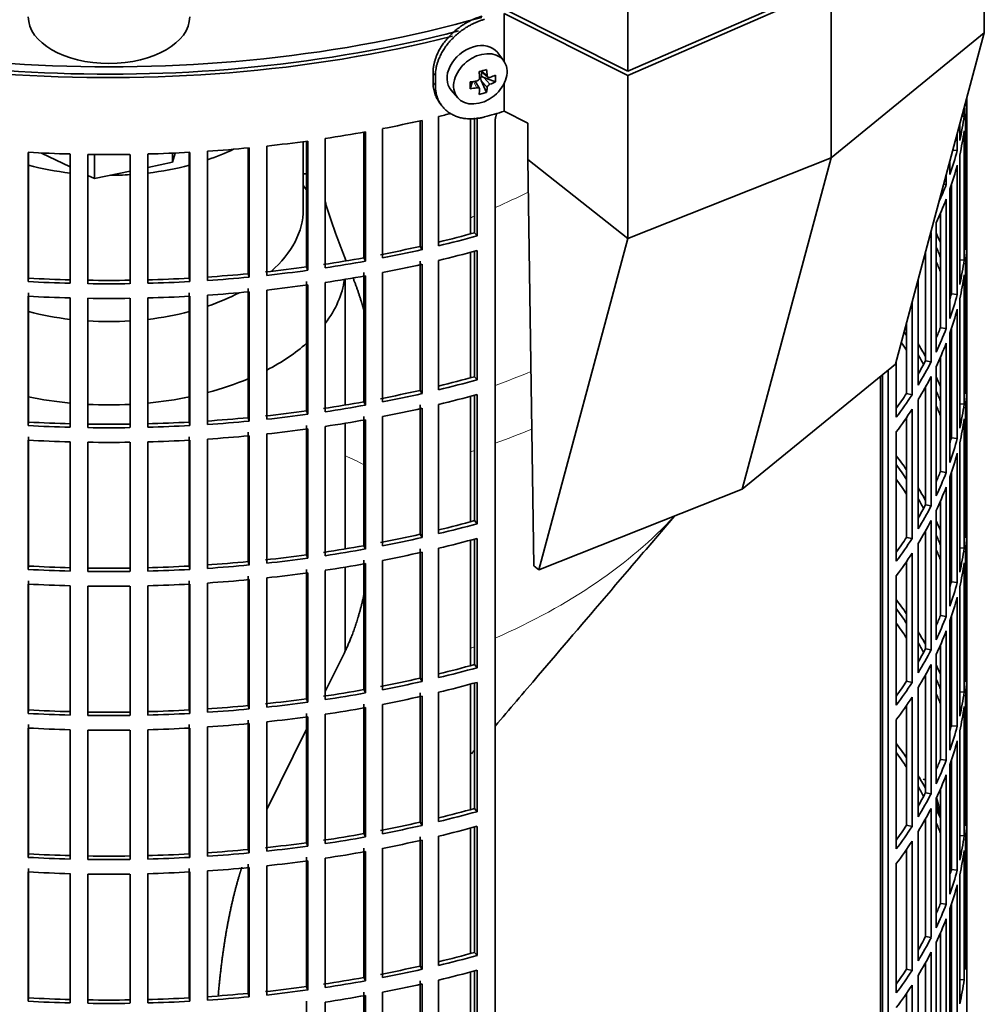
# Model space of a CAD drawing. Header units: millimetres. Extents: x 461 to 1353, y -2347 to 1807.
# Tile 6 of 30: x 1189 to 1350, y -2191 to -2027. Entities that reach past the tile are written whole.
import ezdxf

# ---------------------------------------------------------------- set-up
doc = ezdxf.new("R2010")
doc.units = ezdxf.units.MM
for name, color, linetype in [('M5X8_UNI7687', 7, 'Continuous'), ('MID_454-5', 7, 'Continuous'), ('VSI184-254_GIUNT', 7, 'Continuous'), ('VSI344-454_FILTR', 7, 'Continuous'), ('VSI344-454_SUPPO', 7, 'Continuous'), ('VSI344-454_TERMI', 7, 'Continuous'), ('VSI454_DIFFUSORE', 7, 'Continuous')]:
    doc.layers.add(name, color=color, linetype=linetype)

# ---------------------------------------------------------------- blocks, each defined once
blk = doc.blocks.new('SE4')
at = {"layer": 'M5X8_UNI7687', "color": 7, "linetype": 'Continuous', "lineweight": 35}
for p, q in [((1269.96, -2033.55), (1268.96, -2032.2)), ((1266.15, -2035.26), (1267.31, -2036.26)), ((1266.23, -2035.33), (1266.23, -2036.21)), ((1268.59, -2037.07), (1266.65, -2036.32)), ((1264.36, -2038.21), (1264.71, -2037.03)), ((1265.89, -2038.2), (1265.19, -2036.95)), ((1267.1, -2038.82), (1266.2, -2036.85)), ((1261.18, -2038.48), (1262.29, -2039.74))]:
    blk.add_line(p, q, dxfattribs=at)
at = {"layer": 'M5X8_UNI7687', "color": 4, "linetype": 'Continuous', "lineweight": 9}
for p, q in [((1266.27, -2035.23), (1267.2, -2036.03)), ((1266.65, -2036.32), (1267.66, -2037.47)), ((1265.47, -2038.06), (1264.88, -2037.01)), ((1267.2, -2038), (1266.2, -2036.85))]:
    blk.add_line(p, q, dxfattribs=at)
at = {"layer": 'M5X8_UNI7687', "color": 7, "linetype": 'Continuous', "lineweight": 35}
blk.add_arc((1332.95, -2160.33), 10, 0.9618, 20.2466, dxfattribs=at)
for centre, major_axis, ratio, start_param, end_param in [((1265, -2035.25), (3.89, 3.14), 0.739997, 0, 3.172175), ((1265, -2035.25), (3.89, 3.14), 0.739997, 6.252603, 6.283185), ((1263.31, -2035.66), (8.97, 2.29), 0.035701, -1.293098, -1.143406), ((1262.52, -2031.97), (2.06, -9.79), 0.279258, 1.046834, 1.161394), ((1266.45, -2036.5), (0.391, 0.312), 0.744948, 1.56038, 2.087178), ((1266.65, -2036.73), (-0.449, 0.845), 0.482969, 0.934611, 1.452812), ((1266.65, -2036.73), (-0.837, 0.408), 0.40333, 4.914112, 5.432313), ((1262.24, -2032.05), (3.16, -9.49), 0.408248, 1.007206, 1.121766), ((1262.38, -2032.14), (9.99, 0.43), 0.510658, -1.036687, -0.922127), ((1260.53, -2033.91), (6.65, -6.44), 0.71261, 0.529363, 0.679055), ((1266.09, -2032.41), (-1.01, -9.2), 0.152739, -1.021742, -0.87205), ((1262.38, -2032.14), (9.99, 0.43), 0.510658, -1.393505, -1.278945), ((1262.38, -2031.88), (9.99, -0.48), 0.639648, -1.340934, -1.226375), ((1262.24, -2032.05), (3.16, -9.49), 0.408248, 0.650389, 0.764948), ((1262.38, -2031.88), (9.99, -0.48), 0.639648, -0.984117, -0.869557), ((1262.52, -2031.97), (2.06, -9.79), 0.279258, 0.690017, 0.804576), ((1263.31, -2030.66), (7.61, -5.28), 0.901051, 5.557555, 5.707247), ((1341.12, -2158.61), (1.01, -4.83), 0.279258, 2.875662, 3.13351), ((1341.12, -2158.61), (1.01, -4.83), 0.279258, 1.309438, 1.74625)]:
    blk.add_ellipse(centre, major_axis=major_axis, ratio=ratio, start_param=start_param, end_param=end_param, dxfattribs=at)
blk.add_ellipse((1266.05, -2036.56), major_axis=(-3.84, -3.1), ratio=0.739997, dxfattribs=at)
for points in [[(1265.47, -2036.9), (1265.48, -2036.9), (1265.51, -2036.89), (1265.56, -2036.87), (1265.6, -2036.85), (1265.64, -2036.83), (1265.68, -2036.81), (1265.72, -2036.78), (1265.76, -2036.74), (1265.79, -2036.71), (1265.82, -2036.67), (1265.85, -2036.63), (1265.87, -2036.59), (1265.89, -2036.54), (1265.9, -2036.5), (1265.91, -2036.46), (1265.92, -2036.42), (1265.92, -2036.39), (1265.92, -2036.37)], [(1267.2, -2036.03), (1267.21, -2036.04), (1267.21, -2036.07), (1267.22, -2036.11), (1267.23, -2036.15), (1267.25, -2036.18), (1267.27, -2036.21), (1267.29, -2036.24), (1267.32, -2036.27), (1267.35, -2036.29), (1267.38, -2036.31), (1267.42, -2036.32), (1267.45, -2036.33), (1267.49, -2036.33), (1267.53, -2036.34), (1267.57, -2036.33), (1267.61, -2036.32), (1267.64, -2036.32), (1267.66, -2036.31)], [(1265.92, -2038.34), (1265.92, -2038.33), (1265.92, -2038.31), (1265.91, -2038.27), (1265.9, -2038.24), (1265.89, -2038.21), (1265.87, -2038.18), (1265.85, -2038.15), (1265.82, -2038.13), (1265.79, -2038.11), (1265.76, -2038.09), (1265.72, -2038.07), (1265.68, -2038.06), (1265.64, -2038.05), (1265.6, -2038.05), (1265.56, -2038.05), (1265.51, -2038.05), (1265.48, -2038.06), (1265.47, -2038.06)], [(1267.66, -2037.47), (1267.64, -2037.48), (1267.61, -2037.49), (1267.57, -2037.51), (1267.53, -2037.53), (1267.49, -2037.56), (1267.45, -2037.59), (1267.42, -2037.62), (1267.38, -2037.65), (1267.35, -2037.69), (1267.32, -2037.73), (1267.29, -2037.77), (1267.27, -2037.81), (1267.25, -2037.84), (1267.23, -2037.88), (1267.22, -2037.92), (1267.21, -2037.96), (1267.21, -2037.98), (1267.2, -2038)]]:
    blk.add_open_spline(points, degree=3, dxfattribs=at)
at = {"layer": 'MID_454-5', "color": 7, "linetype": 'Continuous', "lineweight": 35}
blk.add_line((1290.73, -2035.26), (1290.73, -1070.89), dxfattribs=at)
at = {"layer": 'VSI184-254_GIUNT', "color": 7, "linetype": 'Continuous', "lineweight": 35}
for p, q in [((1236.43, -2058.43), (1236.43, -2047.07)), ((1236.99, -2055.15), (1236.43, -2054.43)), ((1243.43, -2091.15), (1243.43, -2070.11)), ((1243.43, -2115.23), (1243.43, -2094.2)), ((1243.43, -2132.3), (1243.43, -2118.28))]:
    blk.add_line(p, q, dxfattribs=at)
for centre, major_axis, start_param, end_param in [((1203.93, -2033.94), (-32.5, 0), -4.180525, -4.017085), ((1203.93, -2033.94), (-32.5, 0), 1.14425, 1.369498), ((1203.93, -2033.94), (-32.5, 0), 1.772095, 1.997343), ((1203.93, -2033.94), (-32.5, 0), 1.577864, 1.67924), ((1203.93, -2058.43), (-32.5, 0), 2.557531, 3.141593), ((1203.93, -2068.33), (39.5, 0), 5.869049, 6.204321), ((1203.93, -2058.43), (-32.5, 0), -4.180525, -3.976979), ((1203.93, -2058.43), (-32.5, 0), 1.14425, 1.369498), ((1203.93, -2058.43), (-32.5, 0), 1.772095, 1.997343), ((1203.93, -2058.43), (-32.5, 0), 1.462353, 1.67924), ((1203.93, -2068.33), (39.5, 0), -0.839288, -0.579133), ((1203.93, -2068.33), (39.5, 0), -1.14036, -0.9396), ((1203.93, -2068.33), (39.5, 0), 4.365036, 4.547129), ((1203.93, -2068.33), (39.5, 0), 4.877649, 5.059742), ((1203.93, -2068.33), (39.5, 0), 4.62322, 4.801558)]:
    blk.add_ellipse(centre, major_axis=major_axis, ratio=0.57735, start_param=start_param, end_param=end_param, dxfattribs=at)
at = {"layer": 'VSI344-454_FILTR', "color": 7, "linetype": 'Continuous', "lineweight": 35}
for p, q in [((1260.7, -2029.6), (1260.7, -2029.6)), ((1347.42, -2061.13), (1347.42, -2039.75)), ((1347.43, -2186.22), (1347.43, -2039.72)), ((1346.97, -2042.82), (1346.97, -2041.44)), ((1347.17, -2041.1), (1347.17, -2040.66)), ((1259.06, -2064.5), (1259.06, -2042.86)), ((1265.08, -2062.32), (1265.08, -2043.09)), ((1265.49, -2062.85), (1265.49, -2043.05)), ((1346.6, -2042.8), (1346.97, -2042.82)), ((1255.96, -2064.6), (1255.96, -2043.59)), ((1256.3, -2065.15), (1256.3, -2043.51)), ((1268.52, -2265.1), (1268.52, -2043.83)), ((1346.23, -2046.86), (1346.23, -2044.18)), ((1347.17, -2065.19), (1347.17, -2043.55)), ((1246.58, -2066.51), (1246.58, -2045.48)), ((1246.85, -2067.07), (1246.85, -2045.43)), ((1249.69, -2066.54), (1249.69, -2044.9)), ((1345.82, -2048.57), (1345.82, -2045.73)), ((1346.97, -2066.91), (1346.97, -2045.27)), ((1227.24, -2069.18), (1227.24, -2048.12)), ((1227.38, -2069.75), (1227.38, -2048.11)), ((1230.31, -2069.45), (1230.31, -2047.81)), ((1236.99, -2068.04), (1236.99, -2046.99)), ((1237.19, -2068.6), (1237.19, -2046.97)), ((1240.09, -2068.19), (1240.09, -2046.55)), ((1190.41, -2070.49), (1190.41, -2048.86)), ((1190.48, -2069.92), (1190.48, -2048.86)), ((1197.43, -2070.78), (1197.43, -2049.14)), ((1200.41, -2070.84), (1200.41, -2049.2)), ((1207.45, -2070.84), (1207.45, -2049.2)), ((1210.43, -2070.78), (1210.43, -2049.14)), ((1217.37, -2069.92), (1217.37, -2048.86)), ((1217.44, -2070.49), (1217.44, -2048.86)), ((1220.41, -2070.31), (1220.41, -2048.68)), ((1345.08, -2048.49), (1345.82, -2048.57)), ((1346.23, -2070.95), (1346.23, -2049.31)), ((1344.59, -2052.57), (1344.59, -2050.29)), ((1345.82, -2072.65), (1345.82, -2051.02)), ((1343.97, -2054.25), (1343.97, -2052.61)), ((1343.55, -2054.19), (1343.97, -2054.25)), ((1344.83, -2072.55), (1344.83, -2054.32)), ((1344.59, -2076.65), (1344.59, -2055.02)), ((1343.97, -2078.34), (1343.97, -2056.7)), ((1343, -2078.2), (1343, -2059.05)), ((1342.27, -2082.28), (1342.27, -2060.64)), ((1347.17, -2061.13), (1347.42, -2061.13)), ((1265.08, -2062.32), (1265.49, -2062.85)), ((1341.45, -2083.93), (1341.45, -2062.3)), ((1347.42, -2085.22), (1347.42, -2063.58)), ((1255.96, -2064.6), (1256.3, -2065.15)), ((1265.08, -2086.41), (1265.08, -2065.41)), ((1265.49, -2086.94), (1265.49, -2065.3)), ((1340.5, -2083.76), (1340.5, -2065.58)), ((1246.58, -2066.51), (1246.85, -2067.07)), ((1255.96, -2088.69), (1255.96, -2067.05)), ((1256.3, -2089.23), (1256.3, -2067.6)), ((1259.06, -2088.59), (1259.06, -2066.95)), ((1346.23, -2066.86), (1346.97, -2066.91)), ((1347.17, -2089.28), (1347.17, -2067.64)), ((1227.24, -2069.18), (1227.38, -2069.75)), ((1236.99, -2068.04), (1237.19, -2068.6)), ((1246.58, -2090.6), (1246.58, -2068.96)), ((1246.85, -2091.15), (1246.85, -2069.52)), ((1249.69, -2090.62), (1249.69, -2068.98)), ((1346.97, -2091), (1346.97, -2069.36)), ((1190.48, -2069.92), (1190.41, -2070.49)), ((1217.37, -2069.92), (1217.44, -2070.49)), ((1236.99, -2092.13), (1236.99, -2070.49)), ((1237.19, -2092.69), (1237.19, -2071.05)), ((1240.09, -2092.27), (1240.09, -2070.64)), ((1339.28, -2087.8), (1339.28, -2070.14)), ((1190.48, -2094), (1190.48, -2072.37)), ((1217.37, -2094), (1217.37, -2072.37)), ((1220.41, -2094.4), (1220.41, -2072.76)), ((1227.24, -2093.26), (1227.24, -2071.62)), ((1227.38, -2093.83), (1227.38, -2072.2)), ((1230.31, -2093.53), (1230.31, -2071.9)), ((1344.83, -2072.55), (1345.82, -2072.65)), ((1190.41, -2094.58), (1190.41, -2072.94)), ((1197.43, -2094.86), (1197.43, -2073.23)), ((1200.41, -2094.92), (1200.41, -2073.29)), ((1207.45, -2094.92), (1207.45, -2073.29)), ((1210.43, -2094.86), (1210.43, -2073.23)), ((1217.44, -2094.58), (1217.44, -2072.94)), ((1338.26, -2089.42), (1338.26, -2073.95)), ((1346.23, -2095.03), (1346.23, -2073.4)), ((1345.82, -2096.74), (1345.82, -2075.1)), ((1337.33, -2089.2), (1337.33, -2077.41)), ((1343, -2078.2), (1343.97, -2078.34)), ((1344.59, -2100.74), (1344.59, -2079.1)), ((1344.83, -2096.64), (1344.83, -2078.41)), ((1343.97, -2102.42), (1343.97, -2080.79)), ((1335.62, -2093.18), (1335.62, -2083.78)), ((1340.5, -2083.76), (1341.45, -2083.93)), ((1343, -2102.28), (1343, -2083.13)), ((1334.25, -2225.8), (1334.25, -2085.3)), ((1342.27, -2106.36), (1342.27, -2084.73)), ((1347.17, -2085.21), (1347.42, -2085.22)), ((1265.08, -2086.41), (1265.49, -2086.94)), ((1333.34, -2225.56), (1333.34, -2086.04)), ((1341.45, -2108.02), (1341.45, -2086.38)), ((1347.42, -2109.31), (1347.42, -2087.67)), ((1255.96, -2088.69), (1256.3, -2089.23)), ((1337.33, -2089.2), (1338.26, -2089.42)), ((1340.5, -2107.84), (1340.5, -2088.15)), ((1246.58, -2090.6), (1246.85, -2091.15)), ((1265.08, -2110.49), (1265.08, -2089.5)), ((1265.49, -2111.02), (1265.49, -2089.39)), ((1339.28, -2111.88), (1339.28, -2090.25)), ((1346.23, -2090.95), (1346.97, -2091)), ((1236.99, -2092.13), (1237.19, -2092.69)), ((1255.96, -2112.78), (1255.96, -2091.14)), ((1256.3, -2113.32), (1256.3, -2091.68)), ((1259.06, -2112.67), (1259.06, -2091.04)), ((1338.26, -2113.5), (1338.26, -2091.86)), ((1347.17, -2113.36), (1347.17, -2091.73)), ((1190.48, -2094), (1190.41, -2094.58)), ((1217.37, -2094), (1217.44, -2094.58)), ((1227.24, -2093.26), (1227.38, -2093.83)), ((1246.58, -2114.69), (1246.58, -2093.05)), ((1246.85, -2115.24), (1246.85, -2093.6)), ((1249.69, -2114.71), (1249.69, -2093.07)), ((1337.33, -2113.29), (1337.33, -2093.25)), ((1346.97, -2115.08), (1346.97, -2093.45)), ((1227.24, -2117.35), (1227.24, -2095.71)), ((1236.99, -2116.21), (1236.99, -2094.57)), ((1237.19, -2116.78), (1237.19, -2095.14)), ((1240.09, -2116.36), (1240.09, -2094.72)), ((1335.62, -2117.27), (1335.62, -2095.63)), ((1190.41, -2118.67), (1190.41, -2097.03)), ((1190.48, -2118.09), (1190.48, -2096.45)), ((1197.43, -2118.95), (1197.43, -2097.31)), ((1200.41, -2119.01), (1200.41, -2097.37)), ((1207.45, -2119.01), (1207.45, -2097.37)), ((1210.43, -2118.95), (1210.43, -2097.31)), ((1217.37, -2118.09), (1217.37, -2096.45)), ((1217.44, -2118.67), (1217.44, -2097.03)), ((1220.41, -2118.49), (1220.41, -2096.85)), ((1227.38, -2117.92), (1227.38, -2096.28)), ((1230.31, -2117.62), (1230.31, -2095.98)), ((1344.83, -2096.64), (1345.82, -2096.74)), ((1346.23, -2119.12), (1346.23, -2097.48)), ((1345.82, -2120.83), (1345.82, -2099.19)), ((1343, -2102.28), (1343.97, -2102.42)), ((1344.83, -2120.73), (1344.83, -2102.5)), ((1344.59, -2124.83), (1344.59, -2103.19)), ((1343.97, -2126.51), (1343.97, -2104.87)), ((1343, -2126.37), (1343, -2107.22)), ((1340.5, -2107.84), (1341.45, -2108.02)), ((1342.27, -2130.45), (1342.27, -2108.81)), ((1265.08, -2110.49), (1265.49, -2111.02)), ((1341.45, -2132.11), (1341.45, -2110.47)), ((1347.17, -2109.3), (1347.42, -2109.31)), ((1340.5, -2131.93), (1340.5, -2112.24)), ((1347.42, -2133.39), (1347.42, -2111.76)), ((1255.96, -2112.78), (1256.3, -2113.32)), ((1265.08, -2134.58), (1265.08, -2113.58)), ((1265.49, -2135.11), (1265.49, -2113.47)), ((1337.33, -2113.29), (1338.26, -2113.5)), ((1246.58, -2114.69), (1246.85, -2115.24)), ((1255.96, -2136.86), (1255.96, -2115.23)), ((1259.06, -2136.76), (1259.06, -2115.12)), ((1339.28, -2135.97), (1339.28, -2114.33)), ((1346.23, -2115.04), (1346.97, -2115.08)), ((1236.99, -2116.21), (1237.19, -2116.78)), ((1246.58, -2138.77), (1246.58, -2117.13)), ((1249.69, -2138.8), (1249.69, -2117.16)), ((1256.3, -2137.41), (1256.3, -2115.77)), ((1338.26, -2137.59), (1338.26, -2115.95)), ((1347.17, -2137.45), (1347.17, -2115.81)), ((1190.48, -2118.09), (1190.41, -2118.67)), ((1217.37, -2118.09), (1217.44, -2118.67)), ((1227.24, -2117.35), (1227.38, -2117.92)), ((1236.99, -2140.3), (1236.99, -2118.66)), ((1240.09, -2140.45), (1240.09, -2118.81)), ((1246.85, -2139.33), (1246.85, -2117.69)), ((1337.33, -2137.37), (1337.33, -2117.34)), ((1346.97, -2139.17), (1346.97, -2117.53)), ((1190.48, -2142.18), (1190.48, -2120.54)), ((1217.37, -2142.18), (1217.37, -2120.54)), ((1227.24, -2141.43), (1227.24, -2119.8)), ((1227.38, -2142.01), (1227.38, -2120.37)), ((1230.31, -2141.71), (1230.31, -2120.07)), ((1237.19, -2140.86), (1237.19, -2119.23)), ((1335.62, -2141.35), (1335.62, -2119.72)), ((1190.41, -2142.75), (1190.41, -2121.11)), ((1197.43, -2143.04), (1197.43, -2121.4)), ((1200.41, -2143.1), (1200.41, -2121.46)), ((1207.45, -2143.1), (1207.45, -2121.46)), ((1210.43, -2143.04), (1210.43, -2121.4)), ((1217.44, -2142.75), (1217.44, -2121.11)), ((1220.41, -2142.57), (1220.41, -2120.93)), ((1344.83, -2120.73), (1345.82, -2120.83)), ((1346.23, -2143.21), (1346.23, -2121.57)), ((1345.82, -2144.91), (1345.82, -2123.28)), ((1343, -2126.37), (1343.97, -2126.51)), ((1344.83, -2144.81), (1344.83, -2126.58)), ((1344.59, -2148.91), (1344.59, -2127.28)), ((1343.97, -2150.6), (1343.97, -2128.96)), ((1340.5, -2131.93), (1341.45, -2132.11)), ((1343, -2150.46), (1343, -2131.31)), ((1342.27, -2154.54), (1342.27, -2132.9)), ((1347.17, -2133.39), (1347.42, -2133.39)), ((1265.08, -2134.58), (1265.49, -2135.11)), ((1341.45, -2156.19), (1341.45, -2134.56)), ((1255.96, -2136.86), (1256.3, -2137.41)), ((1340.5, -2156.02), (1340.5, -2136.33)), ((1347.42, -2157.48), (1347.42, -2135.84)), ((1265.08, -2158.67), (1265.08, -2137.67)), ((1265.49, -2159.2), (1265.49, -2137.56)), ((1337.33, -2137.37), (1338.26, -2137.59)), ((1339.28, -2160.06), (1339.28, -2138.42)), ((1236.99, -2140.3), (1237.19, -2140.86)), ((1246.58, -2138.77), (1246.85, -2139.33)), ((1255.96, -2160.95), (1255.96, -2139.31)), ((1256.3, -2161.49), (1256.3, -2139.86)), ((1259.06, -2160.85), (1259.06, -2139.21)), ((1338.26, -2161.67), (1338.26, -2140.04)), ((1346.23, -2139.12), (1346.97, -2139.17)), ((1347.17, -2161.54), (1347.17, -2139.9)), ((1227.24, -2141.43), (1227.38, -2142.01)), ((1246.58, -2162.86), (1246.58, -2141.22)), ((1246.85, -2163.41), (1246.85, -2141.78)), ((1249.69, -2162.88), (1249.69, -2141.24)), ((1337.33, -2161.46), (1337.33, -2141.42)), ((1346.97, -2163.26), (1346.97, -2141.62)), ((1190.48, -2142.18), (1190.41, -2142.75)), ((1217.37, -2142.18), (1217.44, -2142.75)), ((1236.99, -2164.39), (1236.99, -2142.75)), ((1237.19, -2164.95), (1237.19, -2143.31)), ((1240.09, -2164.53), (1240.09, -2142.9)), ((1190.41, -2166.84), (1190.41, -2145.2)), ((1190.48, -2166.26), (1190.48, -2144.63)), ((1217.37, -2166.26), (1217.37, -2144.63)), ((1217.44, -2166.84), (1217.44, -2145.2)), ((1220.41, -2166.66), (1220.41, -2145.02)), ((1227.24, -2165.52), (1227.24, -2143.88)), ((1227.38, -2166.09), (1227.38, -2144.46)), ((1230.31, -2165.79), (1230.31, -2144.16)), ((1335.62, -2165.44), (1335.62, -2143.8)), ((1344.83, -2144.81), (1345.82, -2144.91)), ((1197.43, -2167.12), (1197.43, -2145.48)), ((1200.41, -2167.18), (1200.41, -2145.55)), ((1207.45, -2167.18), (1207.45, -2145.55)), ((1210.43, -2167.12), (1210.43, -2145.48)), ((1346.23, -2167.29), (1346.23, -2145.66)), ((1345.82, -2169), (1345.82, -2147.36)), ((1343, -2150.46), (1343.97, -2150.6)), ((1344.59, -2173), (1344.59, -2151.36)), ((1344.83, -2168.9), (1344.83, -2150.67)), ((1343.97, -2174.68), (1343.97, -2153.05)), ((1340.5, -2156.02), (1341.45, -2156.19)), ((1343, -2174.54), (1343, -2155.39)), ((1342.27, -2178.62), (1342.27, -2156.99)), ((1347.17, -2157.47), (1347.42, -2157.48)), ((1265.08, -2158.67), (1265.49, -2159.2)), ((1341.45, -2180.28), (1341.45, -2158.64)), ((1347.42, -2181.57), (1347.42, -2159.93)), ((1255.96, -2160.95), (1256.3, -2161.49)), ((1265.08, -2182.75), (1265.08, -2161.76)), ((1265.49, -2183.28), (1265.49, -2161.65)), ((1337.33, -2161.46), (1338.26, -2161.67)), ((1340.5, -2180.1), (1340.5, -2160.41)), ((1246.58, -2162.86), (1246.85, -2163.41)), ((1255.96, -2185.04), (1255.96, -2163.4)), ((1259.06, -2184.93), (1259.06, -2163.3)), ((1339.28, -2184.14), (1339.28, -2162.51)), ((1346.23, -2163.21), (1346.97, -2163.26)), ((1236.99, -2164.39), (1237.19, -2164.95)), ((1256.3, -2185.58), (1256.3, -2163.94)), ((1338.26, -2185.76), (1338.26, -2164.12)), ((1347.17, -2185.62), (1347.17, -2163.99)), ((1190.48, -2166.26), (1190.41, -2166.84)), ((1217.37, -2166.26), (1217.44, -2166.84)), ((1227.24, -2165.52), (1227.38, -2166.09)), ((1246.58, -2186.95), (1246.58, -2165.31)), ((1246.85, -2187.5), (1246.85, -2165.86)), ((1249.69, -2186.97), (1249.69, -2165.33)), ((1337.33, -2185.55), (1337.33, -2165.51)), ((1346.97, -2187.34), (1346.97, -2165.71)), ((1227.24, -2189.61), (1227.24, -2167.97)), ((1230.31, -2189.88), (1230.31, -2168.24)), ((1236.99, -2188.47), (1236.99, -2166.83)), ((1237.19, -2189.04), (1237.19, -2167.4)), ((1240.09, -2188.62), (1240.09, -2166.98)), ((1335.62, -2189.53), (1335.62, -2167.89)), ((1190.41, -2190.93), (1190.41, -2169.29)), ((1190.48, -2190.35), (1190.48, -2168.71)), ((1197.43, -2191.21), (1197.43, -2169.57)), ((1200.41, -2191.27), (1200.41, -2169.63)), ((1207.45, -2191.27), (1207.45, -2169.63)), ((1210.43, -2191.21), (1210.43, -2169.57)), ((1217.37, -2190.35), (1217.37, -2168.71)), ((1217.44, -2190.93), (1217.44, -2169.29)), ((1220.41, -2190.75), (1220.41, -2169.11)), ((1227.38, -2190.18), (1227.38, -2168.54)), ((1344.83, -2168.9), (1345.82, -2169)), ((1346.23, -2191.38), (1346.23, -2169.74)), ((1345.82, -2193.09), (1345.82, -2171.45)), ((1343, -2174.54), (1343.97, -2174.68)), ((1344.83, -2192.99), (1344.83, -2174.76)), ((1344.59, -2197.09), (1344.59, -2175.45)), ((1343.97, -2198.77), (1343.97, -2177.13)), ((1343, -2198.63), (1343, -2179.48)), ((1340.5, -2180.1), (1341.45, -2180.28)), ((1342.27, -2202.71), (1342.27, -2181.07)), ((1347.17, -2181.56), (1347.42, -2181.57)), ((1265.08, -2182.75), (1265.49, -2183.28)), ((1341.45, -2204.37), (1341.45, -2182.73)), ((1340.5, -2204.19), (1340.5, -2184.5)), ((1255.96, -2185.04), (1256.3, -2185.58)), ((1265.08, -2206.84), (1265.08, -2185.84)), ((1265.49, -2207.37), (1265.49, -2185.73)), ((1337.33, -2185.55), (1338.26, -2185.76)), ((1246.58, -2186.95), (1246.85, -2187.5)), ((1255.96, -2209.12), (1255.96, -2187.49)), ((1256.3, -2209.67), (1256.3, -2188.03)), ((1259.06, -2209.02), (1259.06, -2187.38)), ((1339.28, -2208.23), (1339.28, -2186.59)), ((1346.23, -2187.3), (1346.97, -2187.34)), ((1227.24, -2189.61), (1227.38, -2190.18)), ((1236.99, -2188.47), (1237.19, -2189.04)), ((1246.58, -2211.03), (1246.58, -2189.39)), ((1249.69, -2211.06), (1249.69, -2189.42)), ((1337.33, -2209.63), (1337.33, -2189.6)), ((1338.26, -2209.85), (1338.26, -2188.21)), ((1347.43, -2193.56), (1347.43, -2188.66)), ((1190.48, -2190.35), (1190.41, -2190.93)), ((1217.37, -2190.35), (1217.44, -2190.93)), ((1236.99, -2212.56), (1236.99, -2190.92)), ((1240.09, -2212.71), (1240.09, -2191.07)), ((1246.85, -2211.59), (1246.85, -2189.95))]:
    blk.add_line(p, q, dxfattribs=at)
for centre, radius, start, end in [((1203.93, -1800.72), 248.5, 269.189, 270.811), ((1203.93, -1823.52), 246.77, 269.1833, 270.8167), ((1203.93, -1822.36), 248.5, 269.189, 270.811), ((1203.93, -1824.81), 248.5, 269.189, 270.811), ((1203.93, -1847.6), 246.77, 269.1833, 270.8167), ((1203.93, -1846.45), 248.5, 269.189, 270.811), ((1203.93, -1848.9), 248.5, 269.189, 270.811), ((1203.93, -1871.69), 246.77, 269.1833, 270.8167), ((1203.93, -1870.53), 248.5, 269.189, 270.811), ((1203.93, -1872.98), 248.5, 269.189, 270.811), ((1203.93, -1895.78), 246.77, 269.1833, 270.8167), ((1203.93, -1894.62), 248.5, 269.189, 270.811), ((1203.93, -1897.07), 248.5, 269.189, 270.811), ((1203.93, -1919.86), 246.77, 269.1833, 270.8167), ((1203.93, -1918.71), 248.5, 269.189, 270.811), ((1203.93, -1921.16), 248.5, 269.189, 270.811), ((1203.93, -1943.95), 246.77, 269.1833, 270.8167), ((1203.93, -1942.79), 248.5, 269.189, 270.811)]:
    blk.add_arc(centre, radius, start, end, dxfattribs=at)
for centre, major_axis, start_param, end_param in [((1203.93, -1953.51), (143.5, 0), 2.974441, 5.124237), ((1203.93, -1953.51), (142.5, 0), 3.141593, 5.135001), ((1203.93, -2038.63), (143.5, 0), 6.223771, 6.269479), ((1203.93, -2036.18), (143.5, 0), -0.059414, -0.051136), ((1203.93, -1966.37), (143.5, 0), -1.176432, -1.161145), ((1203.93, -2036.18), (143.5, 0), -0.129227, -0.080212), ((1203.93, -1966.37), (143.5, 0), -1.246245, -1.197216), ((1203.93, -1966.37), (143.5, 0), -1.316058, -1.267029), ((1203.93, -2038.63), (143.5, 0), -0.129227, -0.080212), ((1203.93, -1966.37), (143.5, 0), -1.455685, -1.406655), ((1203.93, -1966.37), (143.5, 0), -1.385871, -1.336842), ((1203.93, -1966.37), (-143.5, 0), 1.476469, 1.525498), ((1203.93, -1966.37), (143.5, 0), 4.757688, 4.806717), ((1203.93, -2036.18), (143.5, 0), -0.199041, -0.150025), ((1203.93, -2038.63), (143.5, 0), -0.199041, -0.150025), ((1203.93, -2132.53), (142.5, 0), 1.33667, 1.340701), ((1203.93, -2036.18), (143.5, 0), -0.255831, -0.219838), ((1203.93, -2038.63), (143.5, 0), -0.268854, -0.219838), ((1203.93, -2060.27), (143.5, 0), 6.223771, 6.272786), ((1203.93, -1988.01), (142.5, 0), -1.17351, -1.127231), ((1203.93, -1988.01), (143.5, 0), -1.176432, -1.127403), ((1203.93, -2038.63), (143.5, 0), -0.292688, -0.289652), ((1203.93, -2084.36), (143.5, 0), 0.248961, 0.268854), ((1203.93, -2062.72), (143.5, 0), 6.223771, 6.272786), ((1203.93, -1988.01), (142.5, 0), -1.246417, -1.197044), ((1203.93, -1988.01), (143.5, 0), -1.246245, -1.197216), ((1203.93, -1990.46), (143.5, 0), -1.176432, -1.127403), ((1203.93, -2084.36), (142.5, 0), 0.219666, 0.24208), ((1203.93, -1988.01), (142.5, 0), -1.31623, -1.266857), ((1203.93, -1988.01), (143.5, 0), -1.316058, -1.267029), ((1203.93, -1990.46), (143.5, 0), -1.246245, -1.197216), ((1203.93, -2086.81), (142.5, 0), 0.219666, 0.24208), ((1203.93, -2060.27), (143.5, 0), -0.129227, -0.080212), ((1203.93, -1988.01), (142.5, 0), -1.455857, -1.406483), ((1203.93, -1988.01), (142.5, 0), -1.386044, -1.33667), ((1203.93, -1988.01), (143.5, 0), -1.385871, -1.336842), ((1203.93, -1990.46), (143.5, 0), -1.316058, -1.267029), ((1203.93, -2084.36), (143.5, 0), 0.190538, 0.199041), ((1203.93, -2062.72), (143.5, 0), -0.129227, -0.080212), ((1203.93, -1988.01), (-143.5, 0), 1.476469, 1.525498), ((1203.93, -1988.01), (-142.5, 0), 1.476296, 1.52567), ((1203.93, -1988.01), (142.5, 0), 4.757515, 4.806889), ((1203.93, -1988.01), (143.5, 0), 4.757688, 4.806717), ((1203.93, -1988.01), (143.5, 0), -1.455685, -1.406655), ((1203.93, -1990.46), (143.5, 0), -1.385871, -1.336842), ((1203.93, -1990.46), (143.5, 0), -1.455685, -1.406655), ((1203.93, -2060.27), (142.5, 0), -0.161977, -0.149853), ((1203.93, -2084.36), (142.5, 0), 0.149853, 0.160574), ((1203.93, -2060.27), (143.5, 0), -0.199041, -0.150025), ((1203.93, -1990.46), (-143.5, 0), 1.476469, 1.525498), ((1203.93, -1990.46), (143.5, 0), 4.757688, 4.806717), ((1203.93, -2062.72), (143.5, 0), -0.199041, -0.150025), ((1203.93, -2108.44), (142.5, 0), 0.359293, 0.367215), ((1203.93, -2060.27), (142.5, 0), -0.24208, -0.219666), ((1203.93, -2060.27), (143.5, 0), -0.268854, -0.219838), ((1203.93, -2110.89), (142.5, 0), 0.359293, 0.376293), ((1203.93, -2108.44), (143.5, 0), 0.312025, 0.338667), ((1203.93, -2062.72), (143.5, 0), -0.268854, -0.219838), ((1203.93, -2108.44), (142.5, 0), 0.297119, 0.318145), ((1203.93, -2060.27), (142.5, 0), -0.318145, -0.28948), ((1203.93, -2060.27), (143.5, 0), -0.338667, -0.289652), ((1203.93, -2084.36), (143.5, 0), 6.223771, 6.272786), ((1203.93, -2012.1), (142.5, 0), -1.17351, -1.127231), ((1203.93, -2012.1), (143.5, 0), -1.176432, -1.127403), ((1203.93, -2062.72), (143.5, 0), -0.338667, -0.289652), ((1203.93, -2108.44), (143.5, 0), 0.248961, 0.268854), ((1203.93, -2086.81), (143.5, 0), 6.223771, 6.272786), ((1203.93, -2012.1), (142.5, 0), -1.246417, -1.197044), ((1203.93, -2012.1), (143.5, 0), -1.246245, -1.197216), ((1203.93, -2060.27), (142.5, 0), -0.39195, -0.359293), ((1203.93, -2108.44), (142.5, 0), 0.219666, 0.24208), ((1203.93, -2012.1), (142.5, 0), -1.31623, -1.266857), ((1203.93, -2014.55), (143.5, 0), -1.176432, -1.127403), ((1203.93, -2060.27), (143.5, 0), -0.40848, -0.359465), ((1203.93, -2012.1), (142.5, 0), -1.386044, -1.33667), ((1203.93, -2012.1), (143.5, 0), -1.316058, -1.267029), ((1203.93, -2014.55), (143.5, 0), -1.246245, -1.197216), ((1203.93, -2062.72), (143.5, 0), -0.40848, -0.359465), ((1203.93, -2110.89), (142.5, 0), 0.219666, 0.24208), ((1203.93, -2108.44), (143.5, 0), 0.190538, 0.199041), ((1203.93, -2084.36), (143.5, 0), -0.129227, -0.080212), ((1203.93, -2012.1), (-142.5, 0), 1.476296, 1.52567), ((1203.93, -2012.1), (142.5, 0), 4.757515, 4.806889), ((1203.93, -2012.1), (142.5, 0), -1.455857, -1.406483), ((1203.93, -2012.1), (143.5, 0), -1.455685, -1.406655), ((1203.93, -2012.1), (143.5, 0), -1.385871, -1.336842), ((1203.93, -2014.55), (143.5, 0), -1.316058, -1.267029), ((1203.93, -2086.81), (143.5, 0), -0.129227, -0.080212), ((1203.93, -2012.1), (-143.5, 0), 1.476469, 1.525498), ((1203.93, -2012.1), (143.5, 0), 4.757688, 4.806717), ((1203.93, -2014.55), (143.5, 0), -1.385871, -1.336842), ((1203.93, -2108.44), (142.5, 0), 0.149853, 0.160574), ((1203.93, -2014.55), (-143.5, 0), 1.476469, 1.525498), ((1203.93, -2014.55), (143.5, 0), 4.757688, 4.806717), ((1203.93, -2014.55), (143.5, 0), -1.455685, -1.406655), ((1203.93, -2084.36), (142.5, 0), -0.161977, -0.149853), ((1203.93, -2084.36), (143.5, 0), -0.199041, -0.150025), ((1203.93, -2086.81), (143.5, 0), -0.199041, -0.150025), ((1203.93, -2132.53), (143.5, 0), 0.37741, 0.40848), ((1203.93, -2132.53), (142.5, 0), 0.359293, 0.39195), ((1203.93, -2084.36), (142.5, 0), -0.24208, -0.219666), ((1203.93, -2084.36), (143.5, 0), -0.268854, -0.219838), ((1203.93, -2134.98), (142.5, 0), 0.359293, 0.39195), ((1203.93, -2132.53), (143.5, 0), 0.312025, 0.338667), ((1203.93, -2086.81), (143.5, 0), -0.268854, -0.219838), ((1203.93, -2132.53), (142.5, 0), 0.297119, 0.318145), ((1203.93, -2084.36), (142.5, 0), -0.318145, -0.28948), ((1203.93, -2084.36), (143.5, 0), -0.338667, -0.289652), ((1203.93, -2036.18), (142.5, 0), -1.17351, -1.127231), ((1203.93, -2086.81), (143.5, 0), -0.338667, -0.289652), ((1203.93, -2132.53), (143.5, 0), 0.248961, 0.268854), ((1203.93, -2108.44), (143.5, 0), 6.223771, 6.272786), ((1203.93, -2036.18), (143.5, 0), -1.176432, -1.127403), ((1203.93, -2110.89), (143.5, 0), 6.223771, 6.272786), ((1203.93, -2036.18), (142.5, 0), -1.246417, -1.197044), ((1203.93, -2036.18), (143.5, 0), -1.246245, -1.197216), ((1203.93, -2038.63), (143.5, 0), -1.176432, -1.127403), ((1203.93, -2084.36), (142.5, 0), -0.39195, -0.359293), ((1203.93, -2084.36), (143.5, 0), -0.40848, -0.359465), ((1203.93, -2132.53), (142.5, 0), 0.219666, 0.24208), ((1203.93, -2036.18), (142.5, 0), -1.31623, -1.266857), ((1203.93, -2036.18), (143.5, 0), -1.316058, -1.267029), ((1203.93, -2134.98), (142.5, 0), 0.219666, 0.24208), ((1203.93, -2108.44), (143.5, 0), -0.129227, -0.080212), ((1203.93, -2036.18), (142.5, 0), -1.386044, -1.33667), ((1203.93, -2036.18), (143.5, 0), -1.385871, -1.336842), ((1203.93, -2038.63), (143.5, 0), -1.246245, -1.197216), ((1203.93, -2086.81), (143.5, 0), -0.40848, -0.359465), ((1203.93, -2132.53), (143.5, 0), 0.190538, 0.199041), ((1203.93, -2036.18), (-143.5, 0), 1.476469, 1.525498), ((1203.93, -2036.18), (-142.5, 0), 1.476296, 1.52567), ((1203.93, -2036.18), (142.5, 0), 4.757515, 4.806889), ((1203.93, -2036.18), (143.5, 0), 4.757688, 4.806717), ((1203.93, -2036.18), (142.5, 0), -1.455857, -1.406483), ((1203.93, -2036.18), (143.5, 0), -1.455685, -1.406655), ((1203.93, -2038.63), (143.5, 0), -1.316058, -1.267029), ((1203.93, -2110.89), (143.5, 0), -0.129227, -0.080212), ((1203.93, -2038.63), (143.5, 0), -1.455685, -1.406655), ((1203.93, -2038.63), (143.5, 0), -1.385871, -1.336842), ((1203.93, -2132.53), (142.5, 0), 0.149853, 0.160574), ((1203.93, -2038.63), (-143.5, 0), 1.476469, 1.525498), ((1203.93, -2038.63), (143.5, 0), 4.757688, 4.806717), ((1203.93, -2108.44), (142.5, 0), -0.161977, -0.149853), ((1203.93, -2108.44), (143.5, 0), -0.199041, -0.150025), ((1203.93, -2156.62), (143.5, 0), 0.37741, 0.40848), ((1203.93, -2110.89), (143.5, 0), -0.199041, -0.150025), ((1203.93, -2156.62), (142.5, 0), 0.359293, 0.39195), ((1203.93, -2108.44), (142.5, 0), -0.24208, -0.219666), ((1203.93, -2108.44), (143.5, 0), -0.268854, -0.219838), ((1203.93, -2159.07), (142.5, 0), 0.359293, 0.39195), ((1203.93, -2156.62), (143.5, 0), 0.312025, 0.338667), ((1203.93, -2110.89), (143.5, 0), -0.268854, -0.219838), ((1203.93, -2156.62), (142.5, 0), 0.297119, 0.318145), ((1203.93, -2108.44), (142.5, 0), -0.318145, -0.28948), ((1203.93, -2108.44), (143.5, 0), -0.338667, -0.289652), ((1203.93, -2132.53), (143.5, 0), 6.223771, 6.272786), ((1203.93, -2060.27), (142.5, 0), -1.17351, -1.127231), ((1203.93, -2060.27), (143.5, 0), -1.176432, -1.127403), ((1203.93, -2110.89), (143.5, 0), -0.338667, -0.289652), ((1203.93, -2156.62), (143.5, 0), 0.248961, 0.268854), ((1203.93, -2060.27), (142.5, 0), -1.246417, -1.197044), ((1203.93, -2156.62), (142.5, 0), 0.219666, 0.24208), ((1203.93, -2134.98), (143.5, 0), 6.223771, 6.272786), ((1203.93, -2060.27), (143.5, 0), -1.246245, -1.197216), ((1203.93, -2062.72), (143.5, 0), -1.176432, -1.127403), ((1203.93, -2108.44), (142.5, 0), -0.39195, -0.359293), ((1203.93, -2108.44), (143.5, 0), -0.40848, -0.359465), ((1203.93, -2060.27), (142.5, 0), -1.386044, -1.33667), ((1203.93, -2060.27), (142.5, 0), -1.31623, -1.266857), ((1203.93, -2060.27), (143.5, 0), -1.316058, -1.267029), ((1203.93, -2062.72), (143.5, 0), -1.246245, -1.197216), ((1203.93, -2110.89), (143.5, 0), -0.40848, -0.359465), ((1203.93, -2159.07), (142.5, 0), 0.219666, 0.24208), ((1203.93, -2156.62), (143.5, 0), 0.190538, 0.199041), ((1203.93, -2132.53), (143.5, 0), -0.129227, -0.080212), ((1203.93, -2060.27), (142.5, 0), -1.455857, -1.406483), ((1203.93, -2060.27), (143.5, 0), -1.455685, -1.406655), ((1203.93, -2060.27), (143.5, 0), -1.385871, -1.336842), ((1203.93, -2062.72), (143.5, 0), -1.316058, -1.267029), ((1203.93, -2134.98), (143.5, 0), -0.129227, -0.080212), ((1203.93, -2060.27), (-143.5, 0), 1.476469, 1.525498), ((1203.93, -2060.27), (-142.5, 0), 1.476296, 1.52567), ((1203.93, -2060.27), (142.5, 0), 4.757515, 4.806889), ((1203.93, -2060.27), (143.5, 0), 4.757688, 4.806717), ((1203.93, -2062.72), (143.5, 0), -1.385871, -1.336842), ((1203.93, -2156.62), (142.5, 0), 0.149853, 0.160574), ((1203.93, -2062.72), (-143.5, 0), 1.476469, 1.525498), ((1203.93, -2062.72), (143.5, 0), 4.757688, 4.806717), ((1203.93, -2062.72), (143.5, 0), -1.455685, -1.406655), ((1203.93, -2132.53), (142.5, 0), -0.161977, -0.149853), ((1203.93, -2132.53), (143.5, 0), -0.199041, -0.150025), ((1203.93, -2180.7), (143.5, 0), 0.37741, 0.40848), ((1203.93, -2134.98), (143.5, 0), -0.199041, -0.150025), ((1203.93, -2180.7), (142.5, 0), 0.359293, 0.39195), ((1203.93, -2132.53), (142.5, 0), -0.24208, -0.219666), ((1203.93, -2132.53), (143.5, 0), -0.268854, -0.219838), ((1203.93, -2180.7), (143.5, 0), 0.312025, 0.338667), ((1203.93, -2134.98), (143.5, 0), -0.268854, -0.219838), ((1203.93, -2180.7), (142.5, 0), 0.297119, 0.318145), ((1203.93, -2132.53), (142.5, 0), -0.318145, -0.28948), ((1203.93, -2132.53), (143.5, 0), -0.338667, -0.289652), ((1203.93, -2156.62), (143.5, 0), 6.223771, 6.272786), ((1203.93, -2084.36), (142.5, 0), -1.17351, -1.127231), ((1203.93, -2084.36), (143.5, 0), -1.176432, -1.127403), ((1203.93, -2134.98), (143.5, 0), -0.338667, -0.289652), ((1203.93, -2180.7), (143.5, 0), 0.248961, 0.268854), ((1203.93, -2159.07), (143.5, 0), 6.223771, 6.272786), ((1203.93, -2084.36), (142.5, 0), -1.246417, -1.197044), ((1203.93, -2084.36), (143.5, 0), -1.246245, -1.197216), ((1203.93, -2086.81), (143.5, 0), -1.176432, -1.127403), ((1203.93, -2132.53), (142.5, 0), -0.39195, -0.359293), ((1203.93, -2132.53), (143.5, 0), -0.40848, -0.359465), ((1203.93, -2180.7), (142.5, 0), 0.219666, 0.24208), ((1203.93, -2084.36), (142.5, 0), -1.31623, -1.266857), ((1203.93, -2084.36), (143.5, 0), -1.316058, -1.267029), ((1203.93, -2156.62), (143.5, 0), -0.129227, -0.080212), ((1203.93, -2084.36), (142.5, 0), -1.386044, -1.33667), ((1203.93, -2084.36), (143.5, 0), -1.385871, -1.336842), ((1203.93, -2086.81), (143.5, 0), -1.246245, -1.197216), ((1203.93, -2134.98), (143.5, 0), -0.40848, -0.359465), ((1203.93, -2180.7), (143.5, 0), 0.190538, 0.199041), ((1203.93, -2084.36), (-142.5, 0), 1.476296, 1.52567), ((1203.93, -2084.36), (142.5, 0), 4.757515, 4.806889), ((1203.93, -2084.36), (142.5, 0), -1.455857, -1.406483), ((1203.93, -2084.36), (143.5, 0), -1.455685, -1.406655), ((1203.93, -2086.81), (143.5, 0), -1.316058, -1.267029), ((1203.93, -2159.07), (143.5, 0), -0.129227, -0.080212), ((1203.93, -2084.36), (-143.5, 0), 1.476469, 1.525498), ((1203.93, -2084.36), (143.5, 0), 4.757688, 4.806717), ((1203.93, -2086.81), (143.5, 0), -1.385871, -1.336842), ((1203.93, -2180.7), (142.5, 0), 0.149853, 0.160574), ((1203.93, -2086.81), (-143.5, 0), 1.476469, 1.525498), ((1203.93, -2086.81), (143.5, 0), 4.757688, 4.806717), ((1203.93, -2086.81), (143.5, 0), -1.455685, -1.406655), ((1203.93, -2156.62), (142.5, 0), -0.160574, -0.149853), ((1203.93, -2156.62), (143.5, 0), -0.199041, -0.150025), ((1203.93, -2159.07), (143.5, 0), -0.199041, -0.150025), ((1203.93, -2156.62), (142.5, 0), -0.24208, -0.219666), ((1203.93, -2156.62), (143.5, 0), -0.268854, -0.219838), ((1203.93, -2159.07), (143.5, 0), -0.268854, -0.219838), ((1203.93, -2156.62), (142.5, 0), -0.318145, -0.28948), ((1203.93, -2156.62), (143.5, 0), -0.338667, -0.289652), ((1203.93, -2180.7), (143.5, 0), 6.223771, 6.272786), ((1203.93, -2108.44), (142.5, 0), -1.17351, -1.127231), ((1203.93, -2159.07), (143.5, 0), -0.338667, -0.289652), ((1203.93, -2108.44), (143.5, 0), -1.176432, -1.127403), ((1203.93, -2108.44), (142.5, 0), -1.246417, -1.197044), ((1203.93, -2108.44), (143.5, 0), -1.246245, -1.197216), ((1203.93, -2110.89), (143.5, 0), -1.176432, -1.127403), ((1203.93, -2156.62), (142.5, 0), -0.39195, -0.359293), ((1203.93, -2156.62), (143.5, 0), -0.40848, -0.359465), ((1203.93, -2108.44), (142.5, 0), -1.31623, -1.266857), ((1203.93, -2108.44), (143.5, 0), -1.316058, -1.267029), ((1203.93, -2110.89), (143.5, 0), -1.246245, -1.197216), ((1203.93, -2180.7), (143.5, 0), -0.129227, -0.080212), ((1203.93, -2108.44), (142.5, 0), -1.455857, -1.406483), ((1203.93, -2108.44), (142.5, 0), -1.386044, -1.33667), ((1203.93, -2108.44), (143.5, 0), -1.385871, -1.336842), ((1203.93, -2159.07), (143.5, 0), -0.40848, -0.359465), ((1203.93, -2108.44), (-143.5, 0), 1.476469, 1.525498), ((1203.93, -2108.44), (-142.5, 0), 1.476296, 1.52567), ((1203.93, -2108.44), (142.5, 0), 4.757515, 4.806889), ((1203.93, -2108.44), (143.5, 0), 4.757688, 4.806717), ((1203.93, -2108.44), (143.5, 0), -1.455685, -1.406655), ((1203.93, -2110.89), (143.5, 0), -1.316058, -1.267029)]:
    blk.add_ellipse(centre, major_axis=major_axis, ratio=0.57735, start_param=start_param, end_param=end_param, dxfattribs=at)
for points, knots in [([(1268.52, -2043.83), (1268.52, -2043.77), (1268.52, -2043.65), (1268.53, -2043.47), (1268.55, -2043.28), (1268.58, -2043.1), (1268.62, -2042.91), (1268.67, -2042.73), (1268.72, -2042.54), (1268.77, -2042.41), (1268.79, -2042.34), (1268.79, -2042.33)], [0, 0, 0, 0, 0.027983, 0.0557899, 0.0834734, 0.1110867, 0.1386835, 0.1663177, 0.1940428, 0.2219119, 0.2249378, 0.2249378, 0.2249378, 0.2249378]), ([(1347.43, -2188.66), (1347.43, -2188.72), (1347.43, -2188.82), (1347.43, -2188.94), (1347.42, -2188.96), (1347.42, -2188.73), (1347.42, -2188.32), (1347.42, -2187.78), (1347.42, -2187.24), (1347.43, -2186.81), (1347.43, -2186.46), (1347.43, -2186.3), (1347.43, -2186.22)], [0, 0, 0, 0, 0.064066, 0.126815, 0.254692, 0.378277, 0.50107, 0.625893, 0.749447, 0.833633, 0.916759, 1, 1, 1, 1]), ([(1347.42, -2187.44), (1347.42, -2187.53), (1347.42, -2187.74), (1347.43, -2188.07), (1347.43, -2188.42), (1347.43, -2188.58), (1347.43, -2188.66)], [0.6954056, 0.6954056, 0.6954056, 0.6954056, 0.7494469, 0.8336333, 0.9167592, 1, 1, 1, 1])]:
    blk.add_open_spline(points, degree=3, knots=knots, dxfattribs=at)
at = {"layer": 'VSI344-454_SUPPO', "color": 7, "linetype": 'Continuous', "lineweight": 35}
for p, q in [((1264.41, -2062.51), (1264.41, -2043.15)), ((1192.67, -2048.97), (1197.43, -2051.27)), ((1201.52, -2053.26), (1201.52, -2049.21)), ((1214.54, -2050.52), (1215.01, -2048.98)), ((1214.54, -2050.52), (1214.54, -2049)), ((1210.43, -2051.38), (1214.54, -2050.52)), ((1200.41, -2052.72), (1201.52, -2053.26)), ((1201.52, -2053.26), (1207.45, -2052.01)), ((1264.41, -2086.59), (1264.41, -2065.59)), ((1332.96, -2229.71), (1332.96, -2086.35)), ((1264.41, -2110.68), (1264.41, -2089.68)), ((1293.76, -2115.31), (1298.52, -2109.72)), ((1264.41, -2134.77), (1264.41, -2113.77)), ((1240.09, -2139.11), (1243.31, -2132.59)), ((1264.41, -2158.85), (1264.41, -2137.85)), ((1230.31, -2158.86), (1236.99, -2145.38)), ((1264.41, -2182.94), (1264.41, -2161.94)), ((1264.41, -2207.03), (1264.41, -2186.03))]:
    blk.add_line(p, q, dxfattribs=at)
for centre, major_axis, start_param, end_param in [((1203.93, -1952.29), (142.5, 0), 3.023053, 5.165211), ((1203.93, -2181.32), (-142.5, 0), 3.292267, 3.302166)]:
    blk.add_ellipse(centre, major_axis=major_axis, ratio=0.57735, start_param=start_param, end_param=end_param, dxfattribs=at)
at = {"layer": 'VSI344-454_SUPPO', "color": 4, "linetype": 'Continuous', "lineweight": 9}
for centre, major_axis, start_param, end_param in [((1203.93, -2008.86), (106.99, 0), -0.922642, -0.855927), ((1203.93, -2008.86), (106.99, 0), -0.96998, -0.962313), ((1203.93, -2028.1), (122, 0), -1.012881, -0.953776), ((1203.93, -2037.78), (122, 0), -1.012881, -0.952299), ((1203.93, -2037.78), (122, 0), -1.052104, -1.045723), ((1203.93, -2128.34), (63.54, 0), 0.834953, 0.899918), ((1203.93, -2081.05), (106.8, 0), 5.361828, 5.798996), ((1203.93, -2081.05), (106.8, 0), -0.968818, -0.961131)]:
    blk.add_ellipse(centre, major_axis=major_axis, ratio=0.57735, start_param=start_param, end_param=end_param, dxfattribs=at)
at = {"layer": 'VSI344-454_SUPPO', "color": 7, "linetype": 'Continuous', "lineweight": 35}
for points, degree in [([(1240.07, -2057.1), (1241.71, -2062.32), (1243.6, -2067.05)], 2), ([(1264.56, -2149.49), (1264.73, -2149.29), (1264.91, -2149.08), (1265.08, -2148.88)], 3)]:
    blk.add_open_spline(points, degree=degree, dxfattribs=at)
for points, degree, knots in [([(1244.73, -2069.81), (1245.51, -2071.78), (1246.17, -2073.93), (1246.4, -2074.71), (1246.62, -2075.49)], 2, [0.047479, 0.047479, 0.047479, 0.25, 0.25, 0.3209851, 0.3209851, 0.3209851]), ([(1268.52, -2144.86), (1270.88, -2142.1), (1277.04, -2134.89), (1285.48, -2125), (1291.65, -2117.78), (1293.76, -2115.31)], 3, [0.1202731, 0.1202731, 0.1202731, 0.1202731, 0.3333333, 0.6666667, 0.8362131, 0.8362131, 0.8362131, 0.8362131]), ([(1246.66, -2122.56), (1246.21, -2124.59), (1245.67, -2126.43), (1244.65, -2129.9), (1243.31, -2132.59)], 2, [0.6182412, 0.6182412, 0.6182412, 0.75, 0.75, 1, 1, 1]), ([(1226.15, -2168.49), (1225.89, -2169.29), (1225.65, -2170.12), (1224.32, -2174.64), (1223.42, -2180.08), (1222.66, -2184.69), (1222.21, -2189.91)], 2, [0.2037435, 0.2037435, 0.2037435, 0.25, 0.25, 0.5, 0.5, 0.7122289, 0.7122289, 0.7122289])]:
    blk.add_open_spline(points, degree=degree, knots=knots, dxfattribs=at)
at = {"layer": 'VSI344-454_TERMI', "color": 7, "linetype": 'Continuous', "lineweight": 35}
for p, q in [((1350.34, -2028.84), (1350.34, -2001.56)), ((1290.69, -2036), (1324.71, -2021.2)), ((1323.99, -2020.79), (1290.73, -2035.26)), ((1324.71, -2049.78), (1324.71, -2021.2)), ((1290.73, -2035.26), (1270.2, -2024.96)), ((1270.06, -2025.65), (1290.69, -2036)), ((1270.06, -2033.69), (1270.06, -2025.65)), ((1324.71, -2049.78), (1350.34, -2028.84)), ((1350.34, -2028.84), (1335.49, -2084.29)), ((1258.14, -2035.53), (1258.14, -2037.16)), ((1258.52, -2036.06), (1258.52, -2037.7)), ((1290.69, -2063.28), (1290.69, -2036)), ((1270.06, -2041.98), (1270.06, -2037.26)), ((1259.13, -2040.39), (1259.5, -2040.93)), ((1270.06, -2041.98), (1273.98, -2043.95)), ((1273.98, -2050.06), (1273.98, -2043.95)), ((1273.98, -2050.06), (1290.69, -2063.28)), ((1275.01, -2118.08), (1273.98, -2050.06)), ((1290.69, -2063.28), (1324.71, -2049.78)), ((1324.71, -2049.78), (1309.85, -2105.23)), ((1290.69, -2063.28), (1275.83, -2118.73)), ((1335.49, -2084.29), (1309.85, -2105.23)), ((1309.85, -2105.23), (1275.83, -2118.73)), ((1275.83, -2118.73), (1275.01, -2118.08))]:
    blk.add_line(p, q, dxfattribs=at)
at = {"layer": 'VSI344-454_TERMI', "color": 4, "linetype": 'Continuous', "lineweight": 9}
for p, q in [((1258.14, -2035.53), (1258.52, -2036.06)), ((1258.52, -2037.7), (1258.14, -2037.16))]:
    blk.add_line(p, q, dxfattribs=at)
at = {"layer": 'VSI344-454_TERMI', "color": 7, "linetype": 'Continuous', "lineweight": 35}
blk.add_ellipse((1203.93, -1967.8), major_axis=(144.5, 0), ratio=0.57735, start_param=-1.121039, end_param=-1.095444, dxfattribs=at)
for points, knots in [([(1258.14, -2035.53), (1258.14, -2035.45), (1258.15, -2035.29), (1258.16, -2035.04), (1258.18, -2034.8), (1258.21, -2034.55), (1258.25, -2034.3), (1258.3, -2034.06), (1258.36, -2033.81), (1258.43, -2033.56), (1258.5, -2033.31), (1258.59, -2033.06), (1258.68, -2032.81), (1258.85, -2032.39), (1259.12, -2031.82), (1259.54, -2031.1), (1260.03, -2030.4), (1260.58, -2029.72), (1261.19, -2029.09), (1261.84, -2028.49), (1262.54, -2027.94), (1263.18, -2027.5), (1263.77, -2027.15), (1264.28, -2026.88), (1264.79, -2026.63), (1265.31, -2026.42), (1265.84, -2026.22), (1266.19, -2026.12), (1266.37, -2026.07)], [0, 0, 0, 0, 0.021051, 0.042002, 0.062876, 0.083693, 0.104478, 0.125254, 0.146042, 0.166866, 0.187748, 0.208712, 0.229779, 0.250971, 0.313214, 0.375619, 0.438632, 0.501394, 0.564154, 0.627126, 0.689277, 0.751393, 0.793158, 0.834556, 0.875762, 0.916954, 0.958308, 1, 1, 1, 1]), ([(1266.75, -2026.6), (1266.66, -2026.63), (1266.48, -2026.68), (1266.22, -2026.76), (1265.95, -2026.86), (1265.69, -2026.95), (1265.43, -2027.06), (1265.17, -2027.17), (1264.91, -2027.29), (1264.66, -2027.42), (1264.4, -2027.55), (1264.15, -2027.69), (1263.89, -2027.84), (1263.48, -2028.09), (1262.91, -2028.48), (1262.22, -2029.03), (1261.57, -2029.62), (1260.96, -2030.26), (1260.41, -2030.93), (1259.92, -2031.63), (1259.5, -2032.35), (1259.19, -2033.01), (1258.96, -2033.59), (1258.8, -2034.09), (1258.68, -2034.59), (1258.59, -2035.09), (1258.53, -2035.58), (1258.53, -2035.9), (1258.52, -2036.06)], [0, 0, 0, 0, 0.020905, 0.041705, 0.062421, 0.083075, 0.103688, 0.124284, 0.144884, 0.165511, 0.186186, 0.206932, 0.227771, 0.248723, 0.310801, 0.372931, 0.435895, 0.498659, 0.561404, 0.62443, 0.686816, 0.749074, 0.79132, 0.833156, 0.874759, 0.916313, 0.958, 1, 1, 1, 1]), ([(1259.12, -2040.38), (1259, -2040.21), (1258.81, -2039.9), (1258.58, -2039.43), (1258.42, -2039), (1258.3, -2038.56), (1258.21, -2038.11), (1258.15, -2037.64), (1258.15, -2037.32), (1258.14, -2037.16)], [0.6886313, 0.6886313, 0.6886313, 0.6886313, 0.7490621, 0.7913108, 0.8331485, 0.874754, 0.9163096, 0.957998, 1, 1, 1, 1]), ([(1258.52, -2037.7), (1258.52, -2037.78), (1258.52, -2037.94), (1258.54, -2038.18), (1258.56, -2038.41), (1258.59, -2038.64), (1258.63, -2038.87), (1258.68, -2039.1), (1258.74, -2039.32), (1258.8, -2039.54), (1258.88, -2039.75), (1258.96, -2039.96), (1259.06, -2040.17), (1259.22, -2040.5), (1259.5, -2040.94), (1259.92, -2041.46), (1260.41, -2041.92), (1260.96, -2042.33), (1261.57, -2042.66), (1262.22, -2042.92), (1262.91, -2043.12), (1263.56, -2043.22), (1264.14, -2043.26), (1264.65, -2043.26), (1265.17, -2043.23), (1265.69, -2043.17), (1266.22, -2043.07), (1266.57, -2042.98), (1266.75, -2042.93)], [0, 0, 0, 0, 0.021051, 0.042001, 0.062873, 0.08369, 0.104474, 0.125249, 0.146036, 0.166859, 0.18774, 0.208703, 0.229768, 0.250959, 0.313199, 0.375603, 0.438616, 0.501374, 0.564129, 0.627102, 0.689223, 0.75131, 0.793093, 0.834507, 0.875728, 0.916932, 0.958298, 1, 1, 1, 1])]:
    blk.add_open_spline(points, degree=3, knots=knots, dxfattribs=at)
at = {"layer": 'VSI454_DIFFUSORE', "color": 7, "linetype": 'Continuous', "lineweight": 35}
blk.add_ellipse((1203.93, -2026.19), major_axis=(13.5, 0), ratio=0.57735, start_param=3.141593, end_param=6.283185, dxfattribs=at)

msp = doc.modelspace()

# ---------------------------------------------------------------- block references
msp.add_blockref('SE4', (0, 0))

doc.saveas('drawing.dxf')
